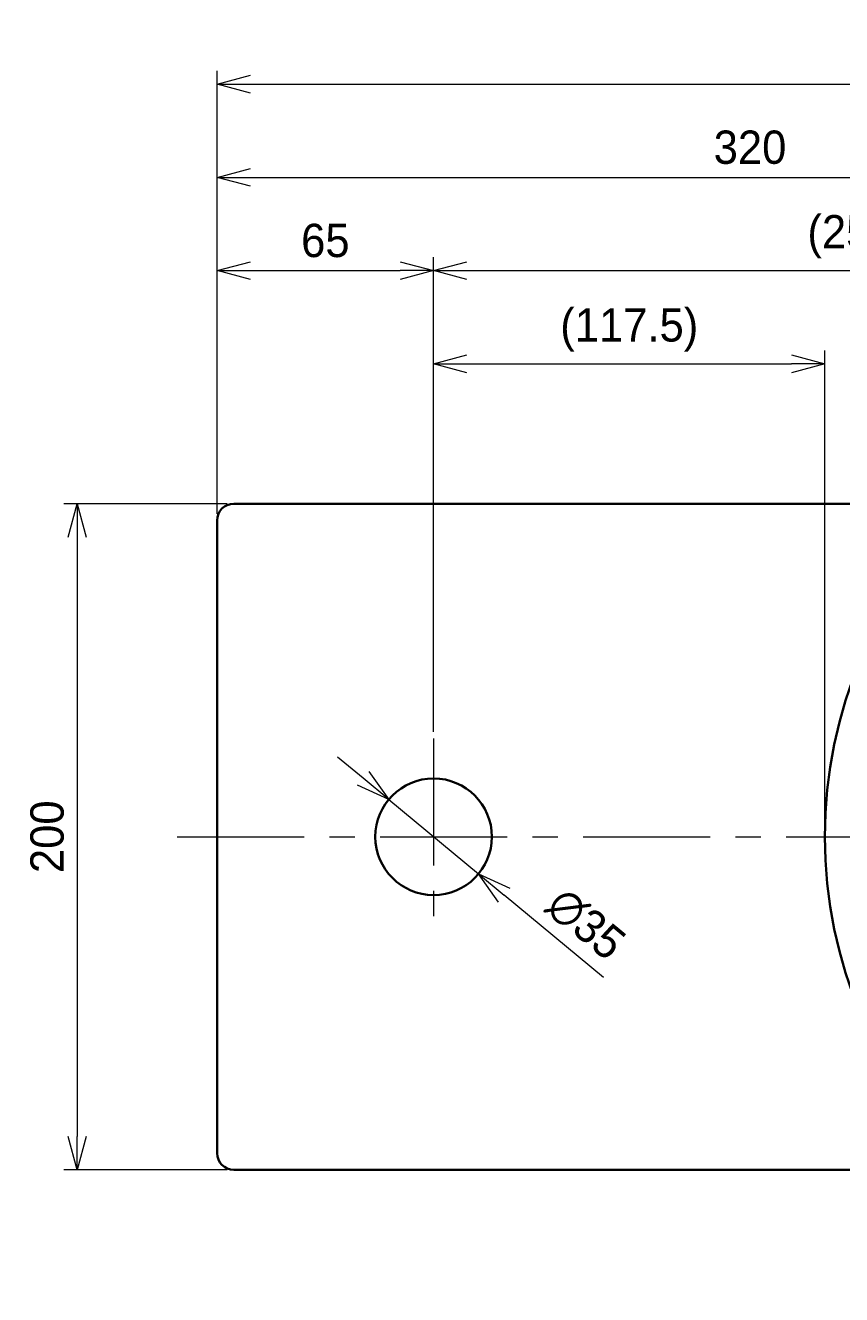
# Model space of a CAD drawing. Header units: millimetres. Extents: x 0 to 2470, y 0 to 1590.
# Tile 4 of 7: x 417 to 662, y 756 to 1137. Entities that reach past the tile are written whole.
import ezdxf

# ---------------------------------------------------------------- set-up
doc = ezdxf.new("R2010")
doc.units = ezdxf.units.MM
doc.header["$LTSCALE"] = 0.3
doc.linetypes.add('CENTER', pattern=[50.8, 31.75, -6.35, 6.35, -6.35])
for name, color, linetype, lineweight in [('中心線', 4, 'CENTER', 18), ('実線', 3, 'Continuous', 35), ('寸法', 2, 'Continuous', 18)]:
    doc.layers.add(name, color=color, linetype=linetype, lineweight=lineweight)
doc.styles.add('MS Pゴシック', font='txt')
doc.dimstyles.new('MyDim S＝1：4', dxfattribs={"dimtxt": 2.5, "dimasz": 2.5, "dimexe": 1, "dimexo": 0.5, "dimgap": 1, "dimtad": 3, "dimdsep": 46, "dimtxsty": 'MS Pゴシック', "dimblk": 'OPEN30', "dimcen": 0, "dimclrd": 256, "dimclre": 256, "dimclrt": 256, "dimazin": 2, "dimtfac": 1, "dimtmove": 0, "dimatfit": 3, "dimldrblk": 'OPEN30', "dimfxl": 1, "dimlwd": 18, "dimlwe": 18, "dimarcsym": 0})

# ---------------------------------------------------------------- blocks, each defined once
blk = doc.blocks.new('_Open30')
at = {"color": 0, "lineweight": -2}
for p, q in [((-1, 0.268), (0, 0)), ((0, 0), (-1, -0.268)), ((0, 0), (-1, 0))]:
    blk.add_line(p, q, dxfattribs=at)
blk = doc.blocks.new('*D4')
at = {"layer": 'Defpoints', "color": 0}
for p in [(479.15, 993.85), (432.15, 793.85), (479.15, 793.85)]:
    blk.add_point(p, dxfattribs=at)
at = {"layer": '寸法', "lineweight": 18}
for p, q in [((477.15, 993.85), (428.15, 993.85)), ((432.15, 983.85), (432.15, 803.85)), ((477.15, 793.85), (428.15, 793.85))]:
    blk.add_line(p, q, dxfattribs=at)
at = {"layer": '寸法', "lineweight": 18, "xscale": 10, "yscale": 10, "zscale": 10}
for p, rotation in [((432.15, 993.85), 90), ((432.15, 793.85), 270)]:
    blk.add_blockref('_Open30', p, dxfattribs=dict(at, rotation=rotation))
at = {"layer": '寸法', "insert": (423.15, 893.85), "char_height": 10, "attachment_point": 5, "rotation": 90, "style": 'MS Pゴシック'}
blk.add_mtext('200', dxfattribs=at)
blk = doc.blocks.new('*D5')
at = {"layer": 'Defpoints', "color": 0}
for p in [(539.15, 1063.85), (474.15, 988.85), (539.15, 923.35)]:
    blk.add_point(p, dxfattribs=at)
at = {"layer": '寸法', "lineweight": 18}
for p, q in [((474.15, 990.85), (474.15, 1067.85)), ((539.15, 925.35), (539.15, 1067.85)), ((484.15, 1063.85), (529.15, 1063.85))]:
    blk.add_line(p, q, dxfattribs=at)
at = {"layer": '寸法', "lineweight": 18, "xscale": 10, "yscale": 10, "zscale": 10, "rotation": 180}
blk.add_blockref('_Open30', (474.15, 1063.85), dxfattribs=at)
at = {"layer": '寸法', "lineweight": 18, "xscale": 10, "yscale": 10, "zscale": 10}
blk.add_blockref('_Open30', (539.15, 1063.85), dxfattribs=at)
at = {"layer": '寸法', "insert": (506.65, 1072.85), "char_height": 10, "attachment_point": 5, "style": 'MS Pゴシック'}
blk.add_mtext('65', dxfattribs=at)
blk = doc.blocks.new('*D6')
at = {"layer": 'Defpoints', "color": 0}
for p in [(794.15, 1091.85), (794.15, 1043.35), (474.15, 988.85)]:
    blk.add_point(p, dxfattribs=at)
at = {"layer": '寸法', "lineweight": 18}
for p, q in [((474.15, 990.85), (474.15, 1095.85)), ((794.15, 1045.35), (794.15, 1095.85)), ((484.15, 1091.85), (784.15, 1091.85))]:
    blk.add_line(p, q, dxfattribs=at)
at = {"layer": '寸法', "lineweight": 18, "xscale": 10, "yscale": 10, "zscale": 10, "rotation": 180}
blk.add_blockref('_Open30', (474.15, 1091.85), dxfattribs=at)
at = {"layer": '寸法', "lineweight": 18, "xscale": 10, "yscale": 10, "zscale": 10}
blk.add_blockref('_Open30', (794.15, 1091.85), dxfattribs=at)
at = {"layer": '寸法', "insert": (634.15, 1100.85), "char_height": 10, "attachment_point": 5, "style": 'MS Pゴシック'}
blk.add_mtext('320', dxfattribs=at)
blk = doc.blocks.new('*D7')
at = {"layer": 'Defpoints', "color": 0}
for p in [(931.65, 1119.85), (474.15, 988.85), (931.65, 893.85)]:
    blk.add_point(p, dxfattribs=at)
at = {"layer": '寸法', "lineweight": 18}
for p, q in [((474.15, 990.85), (474.15, 1123.85)), ((931.65, 895.85), (931.65, 1123.85)), ((484.15, 1119.85), (921.65, 1119.85))]:
    blk.add_line(p, q, dxfattribs=at)
at = {"layer": '寸法', "lineweight": 18, "xscale": 10, "yscale": 10, "zscale": 10, "rotation": 180}
blk.add_blockref('_Open30', (474.15, 1119.85), dxfattribs=at)
at = {"layer": '寸法', "lineweight": 18, "xscale": 10, "yscale": 10, "zscale": 10}
blk.add_blockref('_Open30', (931.65, 1119.85), dxfattribs=at)
at = {"layer": '寸法', "insert": (702.9, 1130.04), "char_height": 10, "attachment_point": 5, "style": 'MS Pゴシック'}
blk.add_mtext('(457.5)', dxfattribs=at)
blk = doc.blocks.new('*D13')
at = {"layer": 'Defpoints', "color": 0}
for p in [(539.15, 1035.85), (656.65, 1035.85), (656.65, 893.85)]:
    blk.add_point(p, dxfattribs=at)
at = {"layer": '寸法', "lineweight": 18}
for p, q in [((539.15, 1037.85), (539.15, 1039.85)), ((656.65, 895.85), (656.65, 1039.85)), ((549.15, 1035.85), (646.65, 1035.85))]:
    blk.add_line(p, q, dxfattribs=at)
at = {"layer": '寸法', "lineweight": 18, "xscale": 10, "yscale": 10, "zscale": 10, "rotation": 180}
blk.add_blockref('_Open30', (539.15, 1035.85), dxfattribs=at)
at = {"layer": '寸法', "lineweight": 18, "xscale": 10, "yscale": 10, "zscale": 10}
blk.add_blockref('_Open30', (656.65, 1035.85), dxfattribs=at)
at = {"layer": '寸法', "insert": (597.9, 1046.04), "char_height": 10, "attachment_point": 5, "style": 'MS Pゴシック'}
blk.add_mtext('(117.5)', dxfattribs=at)
blk = doc.blocks.new('*D20')
at = {"layer": 'Defpoints', "color": 0}
for p in [(525.68, 905.02), (552.63, 882.68)]:
    blk.add_point(p, dxfattribs=at)
at = {"layer": '寸法', "lineweight": 18}
for p, q in [((517.98, 911.4), (510.28, 917.78)), ((525.68, 905.02), (552.63, 882.68)), ((590.2, 851.55), (560.32, 876.3))]:
    blk.add_line(p, q, dxfattribs=at)
at = {"layer": '寸法', "lineweight": 18, "xscale": 10, "yscale": 10, "zscale": 10}
for p, rotation in [((525.68, 905.02), 320.3499385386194), ((552.63, 882.68), 140.3499385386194)]:
    blk.add_blockref('_Open30', p, dxfattribs=dict(at, rotation=rotation))
at = {"layer": '寸法', "insert": (584.85, 867.66), "char_height": 10, "attachment_point": 5, "rotation": 320.3499, "style": 'MS Pゴシック'}
blk.add_mtext('∅35', dxfattribs=at)
blk = doc.blocks.new('*D21')
at = {"layer": 'Defpoints', "color": 0}
for p in [(794.15, 1063.85), (794.15, 1043.35), (539.15, 923.35)]:
    blk.add_point(p, dxfattribs=at)
at = {"layer": '寸法', "lineweight": 18}
for p, q in [((539.15, 925.35), (539.15, 1067.85)), ((794.15, 1045.35), (794.15, 1067.85)), ((549.15, 1063.85), (784.15, 1063.85))]:
    blk.add_line(p, q, dxfattribs=at)
at = {"layer": '寸法', "lineweight": 18, "xscale": 10, "yscale": 10, "zscale": 10, "rotation": 180}
blk.add_blockref('_Open30', (539.15, 1063.85), dxfattribs=at)
at = {"layer": '寸法', "lineweight": 18, "xscale": 10, "yscale": 10, "zscale": 10}
blk.add_blockref('_Open30', (794.15, 1063.85), dxfattribs=at)
at = {"layer": '寸法', "insert": (666.65, 1074.04), "char_height": 10, "attachment_point": 5, "style": 'MS Pゴシック'}
blk.add_mtext('(255)', dxfattribs=at)

msp = doc.modelspace()

# ---------------------------------------------------------------- linework, layer by layer
at = {"layer": '中心線', "ltscale": 4}
for p, q in [((539.151, 923.35), (539.151, 864.35)), ((462.151, 893.85), (943.651, 893.85))]:
    msp.add_line(p, q, dxfattribs=at)
at = {"layer": '実線'}
for p, q in [((479.151, 993.85), (699.778, 993.85)), ((474.151, 988.85), (474.151, 798.85)), ((479.151, 793.85), (699.778, 793.85))]:
    msp.add_line(p, q, dxfattribs=at)
for centre, radius, start, end in [((794.151, 893.85), 137.5, 0, 359.99999), ((479.151, 988.85), 5, 90, 179.99999), ((539.151, 893.85), 17.5, 0, 359.99999), ((479.151, 798.85), 5, 180.00001, 270)]:
    msp.add_arc(centre, radius, start, end, dxfattribs=at)

# ---------------------------------------------------------------- dimensions: what is measured, and where the dimension line sits
at = {"layer": '寸法'}
for base, p1, p2, picture, middle in [((931.651, 1119.85), (474.151, 988.85), (931.651, 893.85), '*D7', (702.901, 1130.043)), ((794.151, 1063.85), (539.151, 923.35), (794.151, 1043.35), '*D21', (666.651, 1074.043))]:
    dim = msp.add_linear_dim(base=base, p1=p1, p2=p2, text='(<>)', dimstyle='MyDim S＝1：4', dxfattribs=at)
    dim.commit()
    dim.dimension.update_dxf_attribs({"geometry": picture, "text_midpoint": middle})
for base, p2, picture, middle in [((794.151, 1091.85), (794.151, 1043.35), '*D6', (634.151, 1100.85)), ((539.151, 1063.85), (539.151, 923.35), '*D5', (506.651, 1072.85))]:
    dim = msp.add_linear_dim(base=base, p1=(474.151, 988.85), p2=p2, dimstyle='MyDim S＝1：4', dxfattribs=at)
    dim.commit()
    dim.dimension.update_dxf_attribs({"geometry": picture, "text_midpoint": middle})
dim = msp.add_linear_dim(base=(656.651, 1035.85), p1=(539.151, 1035.85), p2=(656.651, 893.85), text='(<>)', dimstyle='MyDim S＝1：4', override={"dimdec": 1}, dxfattribs=at)
dim.commit()
dim.dimension.update_dxf_attribs({"geometry": '*D13', "text_midpoint": (597.901, 1046.043)})
dim = msp.add_linear_dim(base=(432.151, 793.85), p1=(479.151, 993.85), p2=(479.151, 793.85), angle=90, dimstyle='MyDim S＝1：4', dxfattribs=at)
dim.commit()
dim.dimension.update_dxf_attribs({"geometry": '*D4', "text_midpoint": (423.151, 893.85)})
dim = msp.add_diameter_dim_2p(p1=(525.677, 905.017), p2=(552.625, 882.684), dimstyle='MyDim S＝1：4', dxfattribs=at)
dim.commit()
dim.dimension.update_dxf_attribs({"geometry": '*D20', "text_midpoint": (584.853, 867.664)})

doc.saveas('drawing.dxf')
